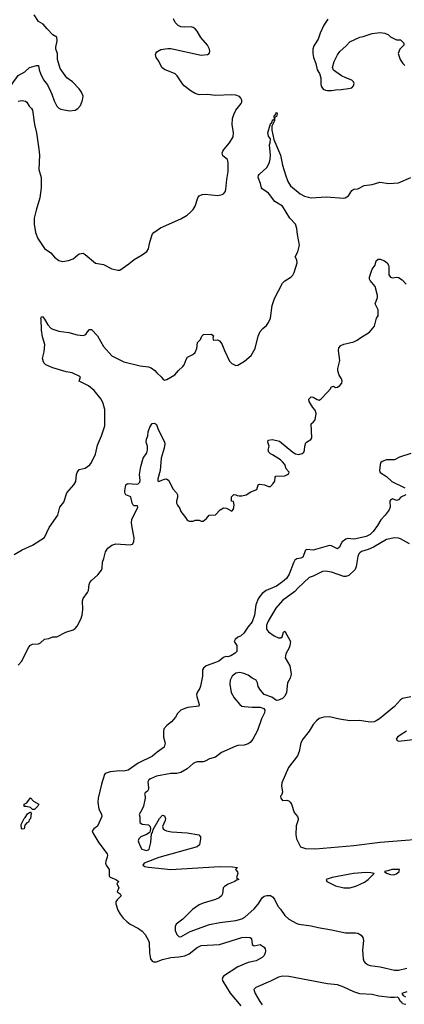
# Model space of a CAD drawing. Header units: inches. Extents: x 1678809 to 1859548, y 384609 to 522868.
# Tile 46 of 256: x 1781585 to 1785366, y 401024 to 410701. Entities that reach past the tile are written whole.
import ezdxf

# ---------------------------------------------------------------- set-up
doc = ezdxf.new("R2010")
doc.units = ezdxf.units.IN
doc.header["$MEASUREMENT"] = 0
doc.layers.add('B7480', color=7, linetype='Continuous')
doc.layers.add('B7481', color=7, linetype='Continuous')

msp = doc.modelspace()

# ---------------------------------------------------------------- linework, layer by layer
at = {"layer": 'B7480', "color": 5}
for points, elevation in [([(1781570, 409900.2), (1781607.8, 409907.8), (1781640.5, 409900.5), (1781654, 409890), (1781678.4, 409850), (1781700.5, 409830), (1781711.5, 409811.5), (1781730.2, 409670), (1781751.2, 409590), (1781774, 409430), (1781779.8, 409370), (1781774, 409230), (1781795.8, 409150), (1781797.4, 409050), (1781781.7, 408950), (1781745.7, 408830), (1781728.9, 408750), (1781727.8, 408690), (1781740.3, 408610), (1781763.1, 408550), (1781830, 408452.4), (1781891.1, 408411.1), (1781926.5, 408366.5), (1781970, 408334.4), (1782010, 408323), (1782065.4, 408334.6), (1782110, 408350.7), (1782151.7, 408388.3), (1782170, 408399.1), (1782210, 408404.9), (1782230, 408394.8), (1782330, 408307), (1782410, 408296.6), (1782490, 408253.1), (1782550, 408238), (1782570, 408240.7), (1782658.6, 408301.4), (1782710, 408343), (1782789.7, 408390.3), (1782835.9, 408424.1), (1782852.7, 408450), (1782860.1, 408499.9), (1782886, 408590), (1782902.7, 408610), (1782970, 408655.8), (1783170, 408743.7), (1783230, 408781.3), (1783264.5, 408810), (1783290, 408837.3), (1783311.6, 408870), (1783337, 408950), (1783349.7, 408970.3), (1783378.3, 408981.7), (1783410, 408986.4), (1783533, 408973), (1783577.1, 408982.9), (1783590, 408990.6), (1783603.6, 409010), (1783610, 409032), (1783619.8, 409130), (1783633.8, 409210), (1783634.8, 409294.8), (1783627.5, 409327.5), (1783583.1, 409363.1), (1783575.8, 409390), (1783581.1, 409410), (1783593.7, 409430), (1783648.3, 409491.7), (1783682.7, 409550), (1783687.8, 409590), (1783675.2, 409670), (1783678.5, 409730), (1783690, 409770.5), (1783710, 409812.4), (1783763.3, 409876.7), (1783769.7, 409890), (1783768.2, 409910), (1783758.7, 409930), (1783745.1, 409945.1), (1783710, 409959.7), (1783670, 409963.1), (1783510, 409956.8), (1783430, 409965.3), (1783350, 409963.1), (1783310, 409976.4), (1783270, 409999.8), (1783269.7, 410000)], 320), ([(1781888.1, 410000), (1781902.4, 409970), (1781923.9, 409903.9), (1781950, 409851), (1781970, 409831), (1781990, 409821), (1782073.6, 409806.4), (1782130, 409812), (1782158, 409830), (1782183.1, 409856.9), (1782201.2, 409910), (1782209, 409950), (1782193.2, 409990), (1782186, 410000)], 340), ([(1781530, 405446.4), (1781610, 405490.4), (1781710, 405534.9), (1781829.7, 405610.3), (1781874, 405710), (1781958.9, 405830), (1781979.7, 405910), (1782020.5, 405959.5), (1782049.7, 406050.3), (1782117, 406130), (1782136.3, 406163.7), (1782142.7, 406230), (1782149.6, 406250.4), (1782170, 406278.8), (1782230, 406292.2), (1782274.5, 406325.5), (1782292.4, 406347.6), (1782329.6, 406430), (1782350, 406518), (1782388.2, 406611.8), (1782420.4, 406710), (1782420.7, 406870), (1782407, 406930), (1782385.3, 406970), (1782317.3, 407057.3), (1782262.2, 407102.2), (1782169.2, 407150), (1782183.7, 407190), (1782102, 407230), (1782041.8, 407241.8), (1781910, 407281.1), (1781842.9, 407310), (1781820.9, 407330), (1781809.6, 407370), (1781824.1, 407435.9), (1781831.1, 407510), (1781810, 407585.2), (1781800.6, 407650), (1781796.6, 407756.6), (1781792.9, 407767.1), (1781798, 407782), (1781810, 407784), (1781830, 407757.6), (1781861.2, 407701.2), (1781890.7, 407670.7), (1781910, 407658.4), (1781970, 407638.4), (1782067.1, 407627.1), (1782150, 407604.7), (1782210, 407596.4), (1782234.2, 407605.8), (1782250, 407634.8), (1782270, 407655.5), (1782290, 407655.5), (1782350, 407593.4), (1782410.2, 407490), (1782490, 407398.3), (1782610, 407338.6), (1782770, 407300.2), (1782850, 407288.1), (1782878.5, 407278.5), (1782914.2, 407254.2), (1782932.4, 407230), (1782977.3, 407190), (1782991, 407170), (1783010, 407159.1), (1783030, 407164.4), (1783109.6, 407210), (1783145.6, 407254.4), (1783190, 407292.7), (1783202, 407310), (1783220.2, 407359.8), (1783235.3, 407384.7), (1783288.7, 407410), (1783311.3, 407428.7), (1783326.6, 407470), (1783334, 407530), (1783361.5, 407558.5), (1783377.2, 407590), (1783392.7, 407607.3), (1783471.1, 407611.1), (1783490, 407594), (1783484.7, 407570), (1783491.6, 407551.6), (1783530, 407554.8), (1783550, 407546), (1783573.8, 407513.8), (1783598, 407450), (1783646.6, 407346.6), (1783670, 407321), (1783690, 407310.8), (1783710, 407302.8), (1783730, 407306.8), (1783793.6, 407346.4), (1783860.9, 407399.1), (1783899.5, 407470), (1783929.4, 407590), (1783950, 407638), (1783974.2, 407665.8), (1784010, 407694.8), (1784030, 407724), (1784050, 407766.8), (1784066.6, 407893.4), (1784090, 407960.7), (1784170, 408110.7), (1784190, 408133.4), (1784250, 408170.7), (1784270, 408190.8), (1784284.7, 408215.3), (1784312.6, 408312.6), (1784310, 408342), (1784293.2, 408370), (1784319.3, 408420.7), (1784335.2, 408484.8), (1784315, 408590), (1784309.9, 408650), (1784295, 408690), (1784239.9, 408750), (1784167.9, 408867.9), (1784094.2, 408914.2), (1784030, 408994.7), (1783970, 409039.6), (1783962, 409050), (1783952.5, 409092.5), (1783929.6, 409150), (1783931.8, 409170), (1783938.9, 409181.1), (1784013.5, 409250), (1784029.1, 409270.9), (1784040.4, 409299.6), (1784048.5, 409331.5), (1784050.7, 409370), (1784040.4, 409470), (1784046.9, 409490), (1784049.6, 409529.6), (1784030, 409557.2), (1784025.1, 409590), (1784050, 409678), (1784058, 409682), (1784065.6, 409694.4), (1784070, 409718), (1784082, 409718), (1784088.9, 409731.1), (1784085.6, 409745.6), (1784090, 409762), (1784096.4, 409763.6), (1784110, 409792), (1784114.8, 409774.8), (1784110.7, 409750.7), (1784096.9, 409743.1), (1784091, 409730), (1784090, 409706), (1784065.4, 409654.6), (1784064, 409616), (1784082.8, 409522.8), (1784150, 409370.7), (1784168.4, 409270), (1784197.6, 409177.6), (1784222.2, 409110), (1784247.6, 409067.6), (1784343.1, 408990), (1784385.6, 408965.6), (1784450, 408951.1), (1784599.3, 408960.7), (1784770, 408947.1), (1784784, 408950), (1784817.6, 408970), (1784850, 409024), (1784870, 409036.3), (1784910, 409039.1), (1784970, 409070.6), (1785050, 409080.4), (1785124.9, 409104.9), (1785212.7, 409092.7), (1785310, 409098), (1785430, 409150.5)], 280), ([(1781570, 404355.8), (1781604.6, 404395.4), (1781671.1, 404530), (1781690, 404552.9), (1781710, 404563.7), (1781770, 404565.5), (1781790, 404577.1), (1781830, 404612.4), (1781870, 404618), (1781910, 404635.5), (1781950, 404634), (1782039.7, 404680.3), (1782110, 404704), (1782130, 404716.5), (1782150, 404739.5), (1782184.8, 404810), (1782198.5, 404850), (1782205.2, 404905.2), (1782201.7, 404990), (1782207.6, 405012.4), (1782251.8, 405070), (1782261.6, 405090), (1782266.6, 405150), (1782275.8, 405170), (1782291.6, 405190), (1782354.6, 405245.4), (1782387.8, 405290), (1782396.2, 405310), (1782398, 405370), (1782413.1, 405406.9), (1782428, 405470), (1782450, 405507.3), (1782490, 405535.5), (1782530, 405550.5), (1782670, 405539.3), (1782693, 405547), (1782707.3, 405570), (1782709.7, 405610), (1782689.6, 405710.4), (1782684.8, 405755.2), (1782686.6, 405790), (1782748, 405910), (1782742, 405922), (1782710, 405922), (1782696.5, 405936.5), (1782689.5, 405949.5), (1782677.2, 406010), (1782630, 406032.3), (1782618.7, 406050), (1782619.7, 406070), (1782629.6, 406130.4), (1782640.1, 406139.9), (1782650, 406143), (1782730, 406135.5), (1782750, 406140.5), (1782764.8, 406155.2), (1782769.4, 406170.6), (1782762, 406230), (1782776.1, 406310), (1782800.3, 406390), (1782836, 406444), (1782842, 406470), (1782842.6, 406510), (1782829.7, 406550), (1782830, 406578), (1782846, 406610), (1782849.6, 406650.4), (1782863.2, 406696.8), (1782886.8, 406733.2), (1782910, 406736.3), (1782930, 406721), (1782943.1, 406683.1), (1783008.2, 406550), (1783011.6, 406531.6), (1783005.7, 406490), (1782975.3, 406390), (1782967, 406270), (1782942, 406190), (1782942, 406170), (1782950, 406163.8), (1783010, 406186), (1783027.5, 406187.5), (1783052.3, 406172.3), (1783090, 406091), (1783126, 406050), (1783136, 406030), (1783135.3, 406004.7), (1783126.8, 405970), (1783127.3, 405950), (1783134.8, 405930), (1783158.4, 405898.4), (1783170, 405867.3), (1783216, 405810), (1783230, 405782), (1783250, 405772), (1783290, 405772), (1783310, 405782), (1783350, 405782), (1783370, 405774), (1783390, 405774), (1783420.4, 405799.6), (1783448.4, 405831.6), (1783510, 405834), (1783556.4, 405883.6), (1783590, 405902), (1783619.6, 405899.6), (1783670, 405872), (1783688, 405890), (1783694, 405934), (1783686, 405966), (1783668, 405970), (1783668, 406010), (1783690, 406034), (1783710, 406032), (1783723.6, 406023.6), (1783741, 406021), (1783770, 406021), (1783810, 406031.3), (1783858, 406062), (1783917.2, 406082.8), (1783929.1, 406130.9), (1783944, 406136), (1783990.6, 406130.6), (1784030, 406112), (1784050, 406112), (1784078, 406142), (1784092.9, 406167.1), (1784096.4, 406203.6), (1784104.7, 406215.3), (1784190, 406218), (1784218, 406230), (1784230, 406242), (1784232.9, 406252.9), (1784206.3, 406286.3), (1784192, 406330), (1784170, 406357.2), (1784150, 406375.1), (1784070, 406425.2), (1784050, 406433.2), (1784033.2, 406450), (1784029.3, 406470), (1784038, 406510), (1784025.2, 406550), (1784028.7, 406570), (1784070, 406574), (1784138.5, 406558.5), (1784270, 406450.7), (1784295.2, 406435.2), (1784330, 406428), (1784361.5, 406438.5), (1784377.2, 406450), (1784385.2, 406470), (1784389, 406510), (1784398.6, 406541.4), (1784404, 406550), (1784445.6, 406574.4), (1784456.9, 406590), (1784449.2, 406730), (1784474, 406750), (1784489, 406770), (1784500.9, 406830), (1784490, 406864), (1784468, 406888), (1784432, 406950), (1784427.3, 406970), (1784430, 406976), (1784450, 406993), (1784470, 406990.6), (1784510, 406967.7), (1784530, 406962.8), (1784550, 406976), (1784610, 407038.8), (1784637.2, 407070), (1784650, 407094), (1784670, 407098), (1784690, 407087.3), (1784710, 407090.8), (1784733.8, 407106.2), (1784752.7, 407130), (1784755.1, 407150), (1784749.2, 407170), (1784726, 407206), (1784712.3, 407250), (1784712.5, 407272.5), (1784730.9, 407350), (1784718, 407450), (1784724, 407476), (1784742, 407498), (1784770, 407512.9), (1784870, 407536.4), (1784901.2, 407550), (1784928, 407572), (1785025.2, 407630), (1785074.5, 407690), (1785093.2, 407766.8), (1785108.7, 407791.3), (1785109.4, 407850), (1785080.7, 407910), (1785103.6, 407970), (1785104.2, 407990), (1785078.9, 408078.9), (1785030, 408139.3), (1785024.2, 408150), (1785023.6, 408170), (1785049.5, 408250.5), (1785079, 408290), (1785089.6, 408330.4), (1785110, 408346), (1785130, 408346), (1785170, 408330.8), (1785197.3, 408310), (1785210.5, 408290), (1785213.4, 408270), (1785213.2, 408193.2), (1785230, 408170.8), (1785250, 408164), (1785290, 408171), (1785310, 408167.7), (1785345.5, 408145.5), (1785383.4, 408103.4)], 260), ([(1785430, 406437.2), (1785319.5, 406400.5), (1785270, 406373.8), (1785190, 406375.8), (1785150, 406360.5), (1785134.9, 406350), (1785127.2, 406330), (1785121.6, 406270), (1785127.7, 406250), (1785190, 406213), (1785242.8, 406162.8), (1785370, 406098.8)], 260), ([(1785381, 406030), (1785330.6, 406009.4), (1785310, 405980.9), (1785290, 405976), (1785250, 405992), (1785230, 405979), (1785224, 405970), (1785227.3, 405910), (1785216.7, 405883.3), (1785177.3, 405830), (1785133.8, 405786.2), (1785103.7, 405730), (1785061.3, 405670), (1785030, 405642.5), (1784990, 405622.7), (1784890, 405598.9), (1784870, 405595.5), (1784810, 405601.5), (1784790, 405595.8), (1784756.4, 405570), (1784726.7, 405513.3), (1784710, 405500.7), (1784650, 405529.8), (1784630, 405532.1), (1784470, 405486.9), (1784406.5, 405493.5), (1784394, 405486), (1784370, 405418.4), (1784350, 405408), (1784310, 405402.6), (1784290, 405389.6), (1784276.1, 405363.9), (1784233.1, 405250), (1784207.6, 405210), (1784170, 405175.4), (1784110, 405133), (1784007.6, 405090), (1783970, 405061.5), (1783942.8, 405030), (1783930, 405009.6), (1783905.6, 404950), (1783893.2, 404850), (1783870, 404784), (1783826.5, 404730), (1783790, 404671.2), (1783756.4, 404643.6), (1783730, 404631.1), (1783703.8, 404610), (1783694.8, 404590), (1783720.5, 404550), (1783718.8, 404490), (1783704.4, 404475.6), (1783659.1, 404450), (1783630, 404440.5), (1783610, 404441.6), (1783590, 404433.3), (1783542.3, 404397.7), (1783510, 404381.8), (1783419.1, 404350), (1783392, 404328), (1783383, 404310), (1783382.4, 404250), (1783361.6, 404150), (1783355.5, 404130), (1783330.7, 404090), (1783324, 404070), (1783324.9, 404050), (1783350.4, 403970), (1783346, 403954), (1783238.5, 403941.5), (1783207.5, 403932.5), (1783170, 403914), (1783136.7, 403883.3), (1783115.2, 403844.8), (1783078.8, 403801.2), (1783030, 403765.2), (1783002.8, 403730), (1782999.1, 403700.9), (1782998, 403650), (1783016.5, 403590), (1783004.9, 403550), (1782936.5, 403503.5), (1782890, 403464.2), (1782750, 403393.7), (1782650, 403326), (1782610, 403316.5), (1782570, 403318.2), (1782472.9, 403307.1), (1782426.5, 403293.5), (1782418.7, 403281.3), (1782390, 403187.6), (1782357.6, 403050), (1782354.5, 403010), (1782362.3, 402942.3), (1782390, 402894), (1782392.4, 402870), (1782350, 402774), (1782313, 402750), (1782298.7, 402730), (1782304.6, 402710), (1782363.1, 402610), (1782443.4, 402503.4), (1782447.7, 402490), (1782444.9, 402470), (1782430.4, 402430), (1782428.7, 402410), (1782435.8, 402390), (1782463.7, 402350), (1782464.4, 402284.4), (1782473.7, 402273.7), (1782531, 402250), (1782561, 402230), (1782541, 402210), (1782558, 402170), (1782544.7, 402130), (1782571.3, 402110), (1782581, 402090), (1782542, 402050), (1782530.6, 402030), (1782530.6, 402010), (1782550.6, 401950), (1782573.4, 401910), (1782603, 401870), (1782636.7, 401836.7), (1782672.1, 401812.1), (1782754.4, 401770), (1782790, 401741.7), (1782817.3, 401710), (1782852.8, 401650), (1782859, 401630), (1782862, 401530), (1782872.3, 401472.3), (1782886.7, 401446.7), (1782900.9, 401440.9), (1782930, 401442.6), (1782990, 401463.9), (1783070, 401484.7), (1783150, 401491), (1783210, 401501.5), (1783250, 401521.5), (1783330, 401582.2), (1783370, 401600.2), (1783550, 401611.1), (1783770, 401680.9), (1783810, 401684.4), (1783850, 401678.8), (1783864.7, 401670), (1783870, 401614), (1783871.1, 401611.1), (1783882, 401602), (1783890, 401598), (1783950, 401610.8), (1783990, 401586), (1783999.1, 401570), (1784003, 401550), (1783999.3, 401530), (1783990, 401504), (1783970, 401482.7), (1783910.3, 401449.7), (1783830, 401433.3), (1783728.2, 401391.8), (1783590, 401299.7), (1783581.3, 401290), (1783576.2, 401270), (1783581.6, 401250), (1783653.2, 401133.2), (1783759.6, 401010)], 260), ([(1785417.7, 405550), (1785330, 405597.9), (1785310, 405604.5), (1785270, 405608.5), (1785190, 405592.9), (1785062.6, 405517.4), (1785010, 405493.1), (1784946.8, 405473.2), (1784930, 405462.2), (1784920.2, 405450), (1784910, 405423.7), (1784892.5, 405327.5), (1784882.4, 405297.6), (1784820.5, 405239.5), (1784792.1, 405227.9), (1784770, 405227.5), (1784650, 405271.7), (1784590, 405282.4), (1784563.4, 405276.6), (1784470, 405230.8), (1784430, 405219.4), (1784322.2, 405117.8), (1784290, 405080.8), (1784168.8, 404991.2), (1784102.1, 404917.9), (1784026.2, 404790), (1784012.1, 404750), (1784011.7, 404710), (1784030, 404683.7), (1784085.5, 404645.5), (1784130, 404625.5), (1784153.4, 404626.6), (1784164.2, 404635.8), (1784178, 404682), (1784190, 404690.4), (1784247.7, 404590), (1784242, 404550), (1784233.8, 404526.2), (1784202, 404470), (1784196.3, 404430), (1784242, 404350), (1784253.1, 404270), (1784242.6, 404230), (1784217.2, 404182.8), (1784208.7, 404090), (1784190, 404052), (1784167.3, 404030), (1784130, 404012), (1784110, 404009.7), (1784063.2, 404043.2), (1783990, 404069.2), (1783954, 404110), (1783930, 404148.7), (1783923.7, 404183.7), (1783909.2, 404210), (1783870, 404229.6), (1783830, 404259.8), (1783790, 404275.8), (1783750, 404283.8), (1783710, 404278.2), (1783674.3, 404250), (1783652.9, 404210), (1783650.3, 404170), (1783664.4, 404090), (1783695.1, 404035.1), (1783750, 403970.6), (1783770, 403955.5), (1783790.4, 403950.4), (1783870, 403943.7), (1783950, 403944.9), (1783984, 403930), (1783993.8, 403913.8), (1783992, 403890), (1783962.3, 403830), (1783924.5, 403715.5), (1783877.3, 403630), (1783850, 403595.4), (1783830, 403583.1), (1783790.8, 403570), (1783730, 403566.8), (1783710, 403561.5), (1783570, 403497.7), (1783510, 403452.9), (1783450, 403435.3), (1783407.8, 403412.2), (1783390, 403407.7), (1783330, 403407.4), (1783310, 403401.8), (1783290.1, 403389.9), (1783230, 403338), (1783170, 403303.1), (1783130, 403292.9), (1783070, 403292.2), (1782930, 403267.4), (1782870, 403240.5), (1782855.5, 403230), (1782844.4, 403210), (1782852.7, 403150), (1782850, 403138), (1782839.9, 403120.1), (1782818, 403102), (1782811.3, 403090), (1782818.8, 403070), (1782817.3, 403050), (1782800.7, 402970), (1782785.8, 402934.2), (1782758, 402890), (1782767.1, 402867.1), (1782764.9, 402810), (1782790, 402795.5), (1782850, 402786.8), (1782866.8, 402770), (1782871.1, 402748.9), (1782863.5, 402716.5), (1782858, 402710), (1782830, 402692.7), (1782776, 402670), (1782757.3, 402650), (1782750.7, 402630), (1782756.3, 402610), (1782772.7, 402570), (1782786.4, 402550), (1782830, 402534), (1782850, 402541.6), (1782857, 402550), (1782875.3, 402615.3), (1782882, 402698), (1782890, 402712), (1782897.2, 402742.8), (1782959.6, 402850), (1782990, 402882.8), (1783010, 402876), (1783019.1, 402850), (1783016.4, 402830), (1782987.8, 402770), (1782994.9, 402750), (1783010, 402738.4), (1783029.6, 402729.6), (1783079, 402719), (1783230, 402709.2), (1783346.8, 402690), (1783362, 402670), (1783361.1, 402650), (1783351.6, 402590), (1783330, 402572.3), (1782954.3, 402465.7), (1782810, 402411.6), (1782796.3, 402390), (1782816.7, 402376.7), (1782850.2, 402370.2), (1783070, 402349.7), (1783550, 402377.5), (1783676.6, 402376.6), (1783726, 402370), (1783706, 402350), (1783725.4, 402325.4), (1783730.9, 402310.9), (1783718, 402270), (1783738, 402250), (1783715.8, 402244.2), (1783699.1, 402230), (1783634.1, 402205.9), (1783598.3, 402181.7), (1783586.7, 402170), (1783578.7, 402110), (1783568.4, 402090), (1783544.9, 402070), (1783510, 402055.1), (1783390, 402018.7), (1783350, 402000.4), (1783285.1, 401954.9), (1783190, 401860.7), (1783124, 401810), (1783113.4, 401790), (1783113, 401750), (1783130.4, 401710.4), (1783149, 401689), (1783170, 401686.7), (1783261, 401739), (1783450, 401807.9), (1783551, 401829), (1783709, 401849), (1783770, 401864.7), (1783798.2, 401881.8), (1783890, 401961.1), (1783930.6, 402009.4), (1783970, 402068.7), (1783990, 402086), (1784014.6, 402094.6), (1784050, 402094.4), (1784070, 402081.3), (1784090, 402056.4), (1784124.2, 401990), (1784150, 401958.7), (1784190, 401896.9), (1784230, 401862), (1784310, 401816.5), (1784330.2, 401810.2), (1784450, 401794.9), (1784518, 401778), (1784650, 401757.1), (1784787.3, 401727.3), (1784887.1, 401727.1), (1784910, 401721.7), (1784943.2, 401703.2), (1784959, 401679), (1784963.8, 401650), (1784954.8, 401554.8), (1784961.8, 401470), (1784968.7, 401448.7), (1784981.7, 401430), (1785010, 401410.3), (1785030, 401403.8), (1785130, 401391.1), (1785270, 401359.7), (1785310, 401359.7), (1785390, 401380.3)], 280), ([(1785430, 404046.6), (1785350, 404029.2), (1785330, 404017.2), (1785270.8, 403950), (1785123.8, 403830), (1785091.1, 403808.9), (1785070, 403801), (1785030, 403796.8), (1784926.5, 403813.5), (1784831.5, 403811.5), (1784730, 403825.3), (1784629.8, 403849.8), (1784574.5, 403845.5), (1784530, 403831.8), (1784502, 403810), (1784470, 403773.6), (1784430.3, 403710), (1784367.6, 403630), (1784350, 403593.2), (1784331.7, 403510), (1784315.5, 403464.5), (1784227.4, 403350), (1784160.7, 403199.3), (1784158.4, 403170), (1784168.1, 403110), (1784159.2, 403080.8), (1784150.4, 403070), (1784153.4, 403050), (1784170, 403026.8), (1784210, 403031.3), (1784230, 403024.7), (1784244.7, 403010), (1784258, 402990), (1784284.7, 402910), (1784316, 402870), (1784322.8, 402850), (1784322, 402838), (1784303.5, 402776.5), (1784300.5, 402690), (1784307.7, 402650), (1784346.4, 402570), (1784394, 402554), (1784492.2, 402552.2), (1784870, 402584.1), (1785130, 402617.4), (1785710, 402662.1)], 320), ([(1785387.7, 403710), (1785324.9, 403670), (1785300.7, 403650), (1785286, 403630), (1785296, 403616), (1785310.7, 403610.7), (1785450, 403626)], 340), ([(1785382, 401022), (1785350, 401029.3), (1785342, 401042), (1785329.2, 401050), (1785308.7, 401088.7), (1785295.3, 401095.3), (1785270.6, 401089.4), (1785230.3, 401089.7), (1785116.2, 401103.8), (1785050, 401119), (1784930, 401127.3), (1784870, 401145.3), (1784770, 401191.4), (1784710, 401213.8), (1784610, 401225.3), (1784230, 401298.3), (1784170, 401300.7), (1784130, 401291.9), (1784050, 401251.9), (1783906.8, 401190), (1783888.2, 401170), (1783900.3, 401130), (1783944.2, 401050), (1783970, 401018.3)], 280), ([(1785390, 401146), (1785342, 401130), (1785354, 401110), (1785378, 401098)], 280)]:
    msp.add_lwpolyline(points, dxfattribs=dict(at, elevation=elevation))
for points, elevation in [([(1781710, 402938), (1781690, 402958), (1781650, 402968), (1781628.4, 402968.4), (1781628.7, 402990), (1781654.6, 403005.4), (1781690, 403054), (1781719.6, 403019.6), (1781771.6, 402991.6), (1781762, 402970), (1781730, 402938)], 240), ([(1781610, 402744), (1781602, 402750), (1781598, 402790), (1781628, 402850), (1781640.4, 402859.6), (1781663.1, 402896.9), (1781690, 402914), (1781698, 402898), (1781690.8, 402850.8), (1781680.5, 402839.5), (1781670, 402815.3), (1781654, 402806), (1781636.9, 402783.1), (1781630, 402749.2)], 240), ([(1784990, 402319.1), (1784868.2, 402310), (1784657.1, 402270), (1784597.3, 402250), (1784604.7, 402230), (1784690, 402188.7), (1784770, 402167.2), (1784830, 402167.4), (1784890, 402183.7), (1784975.5, 402224.5), (1785009.4, 402250), (1785069, 402310), (1785036.8, 402316.8)], 320), ([(1785318, 402350), (1785244.7, 402350), (1785204.8, 402335.2), (1785172, 402330), (1785191.1, 402311.1), (1785230, 402298), (1785263.1, 402296.9), (1785290, 402304.7), (1785315.3, 402330)], 320)]:
    msp.add_lwpolyline(points, close=True, dxfattribs=dict(at, elevation=elevation))
at = {"layer": 'B7481', "color": 5}
for points, elevation in [([(1782186, 410000), (1782170, 410022), (1782104, 410090), (1782049.5, 410129.5), (1781982, 410222), (1781957.2, 410310), (1781956, 410370), (1781939, 410410), (1781939, 410430), (1781952.7, 410492.7), (1781949, 410529), (1781910, 410552.7), (1781854, 410610), (1781817.2, 410657.2), (1781770, 410684), (1781728.7, 410750)], 340), ([(1783269.7, 410000), (1783202.7, 410050), (1783184.8, 410070), (1783134.5, 410150), (1783112.8, 410170), (1783010, 410211.3), (1782987.1, 410227.1), (1782971.3, 410250), (1782952.9, 410292.9), (1782927, 410330), (1782921.2, 410358.8), (1782922, 410370), (1782933.2, 410386.8), (1782972.5, 410407.5), (1783041.7, 410418.3), (1783070, 410416.5), (1783370, 410353.1), (1783430, 410359.5), (1783449.3, 410370), (1783455.8, 410390), (1783452.6, 410410), (1783432.4, 410450), (1783365.2, 410525.2), (1783330, 410586.9), (1783310, 410611.7), (1783290, 410624.6), (1783270, 410630.5), (1783210, 410627.3), (1783170, 410631.6), (1783142.8, 410642.8), (1783112.6, 410672.6), (1783097.6, 410710)], 320), ([(1784612.8, 410707.2), (1784573.5, 410646.5), (1784538.7, 410570), (1784519.5, 410510), (1784476.7, 410443.3), (1784467.5, 410412.5), (1784467.2, 410370), (1784474.9, 410330), (1784495.8, 410270), (1784508.5, 410210), (1784531.8, 410171.8), (1784544.9, 410130), (1784544.2, 410070), (1784549, 410049), (1784570, 410018.8), (1784590, 410007.7), (1784610, 410004.9), (1784650, 410004.9), (1784690, 410013.4), (1784745.6, 410014.4), (1784816.5, 410023.5), (1784848.9, 410031.1), (1784868, 410050), (1784874.6, 410074.6), (1784868, 410090), (1784850, 410108), (1784790, 410128.7), (1784750, 410148.7), (1784670, 410204), (1784659.3, 410230), (1784678, 410290), (1784710, 410356), (1784732.7, 410390), (1784795.8, 410444.2), (1784830, 410484.9), (1784930, 410530.6), (1784963.2, 410536.8), (1785050, 410566), (1785130, 410574.8), (1785174, 410570), (1785210, 410552), (1785230, 410532), (1785290, 410502), (1785330, 410502), (1785362, 410470), (1785362, 410450), (1785322, 410410), (1785306, 410370), (1785326, 410310), (1785351, 410270), (1785370.6, 410250.6)], 320), ([(1781420.4, 410000), (1781510, 410070.3), (1781570, 410153.1), (1781634.5, 410190), (1781682.7, 410230), (1781750, 410252.2), (1781770.4, 410250.4), (1781775.8, 410210), (1781790, 410171), (1781819.3, 410110), (1781859.8, 410059.8), (1781888.1, 410000)], 340)]:
    msp.add_lwpolyline(points, dxfattribs=dict(at, elevation=elevation))

doc.saveas('drawing.dxf')
